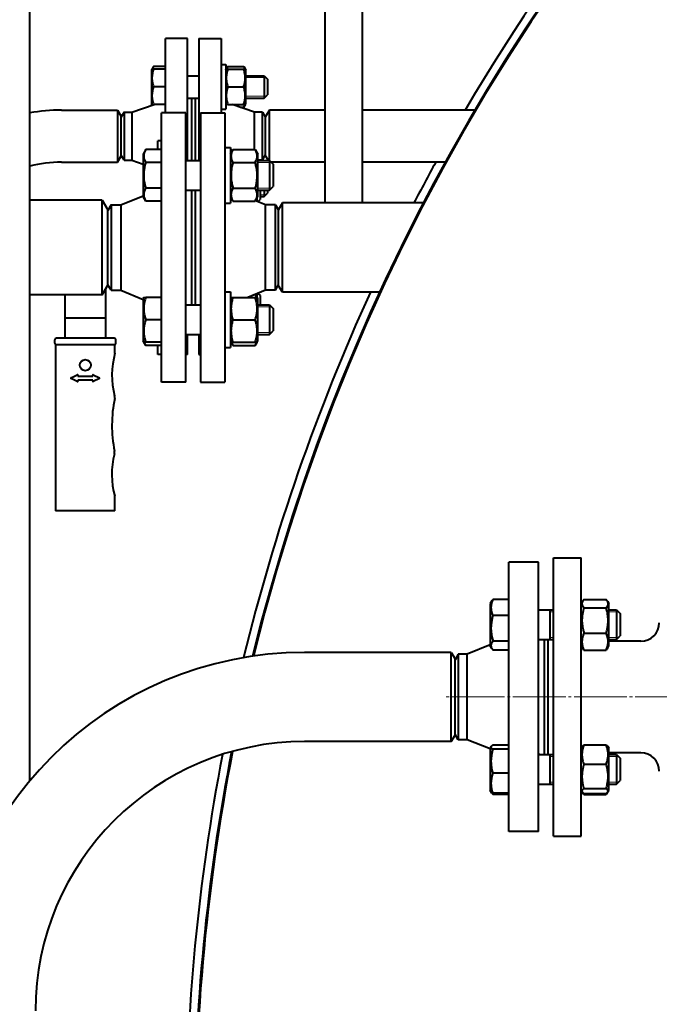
# Model space of a CAD drawing. Header units: millimetres. Extents: x -4428 to 3866, y -3426 to 3855.
# Tile 130 of 191: x 1297 to 1642, y -1822 to -1292. Entities that reach past the tile are written whole.
import ezdxf

# ---------------------------------------------------------------- set-up
doc = ezdxf.new("R2010")
doc.units = ezdxf.units.MM
for name, pattern in [('K5LT_AXLED', [32.912189, 28.412189, -1.5, 1.5, -1.5]), ('K5LT_BASIC', [0]), ('K5LT_THIN', [0])]:
    doc.linetypes.add(name, pattern=pattern)
doc.layers.add('Системный слой', color=7, linetype='Continuous')
doc.styles.add('KDIMTEXTSTYLE', font='GOST_AU.SHX', dxfattribs={"width": 0.96, "oblique": 15, "height": 5})
doc.dimstyles.new('KDIMSTYLE (1.00)', dxfattribs={"dimtxt": 5, "dimasz": 1, "dimexe": 2, "dimexo": 0, "dimgap": 1, "dimtad": 1, "dimtxsty": 'KDIMTEXTSTYLE', "dimsah": 1, "dimcen": 0, "dimdle": 1, "dimadec": 0, "dimazin": 0, "dimtfac": 0.667, "dimtmove": 0, "dimatfit": 3, "dimfxl": 1, "dimtvp": 1, "dimtolj": 1, "dimtzin": 0, "dimarcsym": 0})

# ---------------------------------------------------------------- blocks, each defined once
blk = doc.blocks.new('KDIMARROW_01')
at = {"layer": 'Системный слой'}
blk.add_hatch(color=0, dxfattribs=at).paths.add_polyline_path([(0, 0), (-5, 0.66), (-4.5, 0), (-5, -0.66)])
at = {"layer": 'Системный слой', "color": 0, "linetype": 'K5LT_THIN', "lineweight": 20}
for p, q in [((-4.5, 0), (-5, 0.66)), ((-5, 0.66), (0, 0)), ((0, 0), (-5, -0.66)), ((-5, -0.66), (-4.5, 0)), ((0, 0), (-1, 0))]:
    blk.add_line(p, q, dxfattribs=at)
blk = doc.blocks.new('U16')
at = {"layer": 'Системный слой', "color": 150, "linetype": 'K5LT_BASIC', "lineweight": 40, "true_color": 0x0080ff}
for p, q in [((1302.93, -1702.08), (1302.93, -665.95)), ((1461.93, -1390.95), (1461.93, -1093.95)), ((1481.93, -1093.95), (1481.93, -1390.95)), ((1387.93, -1302.45), (1375.93, -1302.45)), ((1375.93, -1342.45), (1375.93, -1302.45)), ((1387.93, -1357.45), (1387.93, -1302.45)), ((1393.93, -1302.45), (1405.93, -1302.45)), ((1393.93, -1302.45), (1393.93, -1354.95)), ((1405.93, -1302.45), (1405.93, -1342.45)), ((1369.55, -1317.47), (1368.43, -1319.41)), ((1368.7, -1318.94), (1368.43, -1319.41)), ((1368.43, -1319.41), (1368.43, -1328.44)), ((1368.7, -1318.94), (1369.55, -1318.94)), ((1375.93, -1317.47), (1369.55, -1317.47)), ((1375.93, -1318.94), (1369.55, -1318.94)), ((1405.93, -1316.44), (1408.43, -1316.44)), ((1408.43, -1316.44), (1408.43, -1340.44)), ((1408.43, -1319.41), (1409.55, -1317.47)), ((1408.43, -1319.41), (1408.7, -1318.94)), ((1408.7, -1318.94), (1409.55, -1318.94)), ((1409.55, -1317.47), (1418.11, -1317.47)), ((1409.55, -1318.94), (1418.11, -1318.94)), ((1418.11, -1317.47), (1419.23, -1319.41)), ((1418.11, -1318.94), (1418.96, -1318.94)), ((1418.96, -1318.94), (1419.23, -1319.41)), ((1419.23, -1337.46), (1419.23, -1319.41)), ((1387.93, -1322.44), (1393.93, -1322.44)), ((1419.23, -1322.44), (1429.18, -1322.44)), ((1429.18, -1322.44), (1429.18, -1334.44)), ((1429.18, -1322.44), (1430.93, -1324.19)), ((1430.93, -1324.19), (1430.93, -1332.69)), ((1368.43, -1328.44), (1368.43, -1337.46)), ((1375.93, -1328.44), (1369.55, -1328.44)), ((1409.55, -1328.44), (1418.11, -1328.44)), ((1387.93, -1334.44), (1393.93, -1334.44)), ((1389.93, -1334.44), (1389.93, -1368.06)), ((1391.93, -1334.44), (1391.93, -1368.06)), ((1419.23, -1334.44), (1429.18, -1334.44)), ((1429.18, -1334.44), (1430.93, -1332.69)), ((1319.93, -1340.95), (1350.2, -1340.95)), ((1350.2, -1340.95), (1350.2, -1368.95)), ((1350.2, -1340.95), (1351.93, -1343.95)), ((1357.93, -1341.95), (1369.98, -1337.94)), ((1368.91, -1338.29), (1368.43, -1337.46)), ((1368.7, -1337.94), (1368.43, -1337.46)), ((1369.55, -1337.94), (1368.7, -1337.94)), ((1375.93, -1337.94), (1369.55, -1337.94)), ((1405.93, -1340.44), (1408.43, -1340.44)), ((1408.43, -1337.46), (1408.7, -1337.94)), ((1409.55, -1337.94), (1408.7, -1337.94)), ((1409.55, -1337.94), (1418.11, -1337.94)), ((1423.93, -1341.95), (1411.88, -1337.94)), ((1416.29, -1339.41), (1418.11, -1339.41)), ((1418.11, -1339.41), (1419.23, -1337.46)), ((1418.96, -1337.94), (1418.11, -1337.94)), ((1418.96, -1337.94), (1419.23, -1337.46)), ((1431.93, -1340.95), (1429.93, -1344.42)), ((1431.93, -1368.06), (1431.93, -1340.95)), ((1461.93, -1340.95), (1431.93, -1340.95)), ((1542.64, -1340.95), (1481.93, -1340.95)), ((1353.66, -1341.95), (1351.93, -1344.95)), ((1351.93, -1343.95), (1351.93, -1365.95)), ((1353.66, -1341.95), (1357.93, -1341.95)), ((1353.66, -1341.95), (1353.66, -1367.95)), ((1357.93, -1341.95), (1357.93, -1367.95)), ((1373.93, -1487.45), (1373.93, -1342.45)), ((1386.93, -1342.45), (1373.93, -1342.45)), ((1386.93, -1487.45), (1386.93, -1342.45)), ((1394.93, -1342.45), (1394.93, -1414.95)), ((1394.93, -1342.45), (1407.93, -1342.45)), ((1407.93, -1342.45), (1407.93, -1414.95)), ((1428.2, -1341.95), (1423.93, -1341.95)), ((1423.93, -1354.95), (1423.93, -1341.95)), ((1428.2, -1341.95), (1429.93, -1344.95)), ((1428.2, -1354.95), (1428.2, -1341.95)), ((1429.93, -1365.49), (1429.93, -1344.42)), ((1393.93, -1354.95), (1393.93, -1357.45)), ((1423.93, -1362.21), (1423.93, -1354.95)), ((1428.2, -1367.95), (1428.2, -1354.95)), ((1365.35, -1362.21), (1363.93, -1364.66)), ((1373.93, -1362.21), (1365.35, -1362.21)), ((1371.93, -1362.21), (1371.93, -1357.45)), ((1373.93, -1357.45), (1371.93, -1357.45)), ((1387.93, -1357.45), (1386.93, -1357.45)), ((1387.93, -1368.06), (1387.93, -1357.45)), ((1393.93, -1357.45), (1393.93, -1368.06)), ((1393.93, -1357.45), (1394.93, -1357.45)), ((1407.93, -1361.06), (1410.93, -1361.06)), ((1407.93, -1361.06), (1410.93, -1361.06)), ((1410.93, -1361.06), (1410.93, -1376.06)), ((1410.93, -1364.66), (1412.35, -1362.21)), ((1412.35, -1362.21), (1424.31, -1362.21)), ((1424.31, -1362.21), (1425.73, -1364.66)), ((1350.2, -1368.95), (1351.93, -1365.95)), ((1353.66, -1367.95), (1351.93, -1364.95)), ((1353.66, -1367.95), (1357.93, -1367.95)), ((1357.93, -1367.95), (1363.93, -1369.95)), ((1363.93, -1364.66), (1363.93, -1387.46)), ((1386.93, -1367.95), (1387.04, -1368.06)), ((1394.93, -1367.95), (1394.82, -1368.06)), ((1425.73, -1387.46), (1425.73, -1364.66)), ((1428.2, -1367.95), (1425.73, -1367.95)), ((1428.2, -1367.95), (1429.93, -1364.95)), ((1431.42, -1368.06), (1429.93, -1365.49)), ((1319.93, -1368.95), (1350.2, -1368.95)), ((1373.93, -1369.14), (1365.35, -1369.14)), ((1386.93, -1368.06), (1394.93, -1368.06)), ((1412.35, -1369.14), (1424.31, -1369.14)), ((1425.73, -1368.06), (1431.93, -1368.06)), ((1431.93, -1368.06), (1431.93, -1384.06)), ((1431.93, -1368.06), (1433.93, -1370.06)), ((1461.93, -1368.95), (1432.82, -1368.95)), ((1433.93, -1370.06), (1433.93, -1382.06)), ((1526.67, -1368.95), (1481.93, -1368.95)), ((1410.93, -1376.06), (1410.93, -1391.06)), ((1373.93, -1382.99), (1365.35, -1382.99)), ((1412.35, -1382.99), (1424.31, -1382.99)), ((1431.93, -1384.06), (1433.93, -1382.06)), ((1431.93, -1384.06), (1433.93, -1382.06)), ((1351.93, -1391.95), (1363.93, -1387.05)), ((1365.35, -1389.92), (1363.93, -1387.46)), ((1386.93, -1384.06), (1394.93, -1384.06)), ((1389.93, -1384.06), (1389.93, -1445.85)), ((1391.93, -1384.06), (1391.93, -1445.85)), ((1410.93, -1387.46), (1412.35, -1389.92)), ((1424.31, -1389.92), (1425.73, -1387.46)), ((1425.18, -1388.42), (1425.18, -1390.01)), ((1425.73, -1384.06), (1431.93, -1384.06)), ((1425.81, -1390.27), (1426.93, -1389.15)), ((1426.93, -1384.06), (1426.93, -1389.15)), ((1426.93, -1387.47), (1429.18, -1387.47)), ((1429.18, -1384.06), (1429.18, -1387.47)), ((1429.18, -1387.47), (1430.93, -1385.72)), ((1430.93, -1384.06), (1430.93, -1385.72)), ((1341.93, -1389.45), (1302.93, -1389.45)), ((1341.93, -1440.45), (1341.93, -1389.45)), ((1341.93, -1389.45), (1344.93, -1394.65)), ((1345.22, -1394.45), (1344.82, -1394.45)), ((1346.66, -1391.95), (1344.93, -1394.95)), ((1346.66, -1391.95), (1351.93, -1391.95)), ((1346.66, -1391.95), (1346.66, -1437.95)), ((1351.93, -1391.95), (1351.93, -1437.95)), ((1373.93, -1389.92), (1365.35, -1389.92)), ((1407.93, -1391.06), (1410.93, -1391.06)), ((1412.35, -1389.92), (1424.31, -1389.92)), ((1429.93, -1391.95), (1424.44, -1389.71)), ((1435.2, -1391.95), (1429.93, -1391.95)), ((1429.93, -1414.95), (1429.93, -1391.95)), ((1435.2, -1391.95), (1436.93, -1394.95)), ((1435.2, -1414.95), (1435.2, -1391.95)), ((1438.93, -1390.95), (1436.93, -1394.42)), ((1436.93, -1435.49), (1436.93, -1394.42)), ((1514.89, -1390.95), (1438.93, -1390.95)), ((1438.93, -1438.95), (1438.93, -1390.95)), ((1344.93, -1435.26), (1344.93, -1394.65)), ((1394.93, -1414.95), (1394.93, -1487.45)), ((1407.93, -1414.95), (1407.93, -1487.45)), ((1429.93, -1437.95), (1429.93, -1414.95)), ((1435.2, -1437.95), (1435.2, -1414.95)), ((1341.93, -1440.45), (1344.93, -1435.26)), ((1344.82, -1435.45), (1345.22, -1435.45)), ((1346.66, -1437.95), (1344.93, -1434.95)), ((1435.2, -1437.95), (1436.93, -1434.95)), ((1438.93, -1438.95), (1436.93, -1435.49)), ((1341.93, -1440.45), (1302.93, -1440.45)), ((1321.81, -1440.45), (1321.81, -1452.92)), ((1343.81, -1452.92), (1343.81, -1437.19)), ((1346.66, -1437.95), (1351.93, -1437.95)), ((1351.93, -1437.95), (1363.93, -1442.86)), ((1364.28, -1441.85), (1363.93, -1442.45)), ((1364.28, -1441.85), (1365.35, -1441.85)), ((1373.93, -1441.85), (1365.35, -1441.85)), ((1407.93, -1438.85), (1410.93, -1438.85)), ((1410.93, -1438.85), (1410.93, -1468.85)), ((1410.93, -1442.45), (1411.28, -1441.85)), ((1411.28, -1441.85), (1412.35, -1441.85)), ((1412.35, -1441.85), (1424.31, -1441.85)), ((1429.93, -1437.95), (1420.42, -1441.85)), ((1424.31, -1441.85), (1425.38, -1441.85)), ((1424.44, -1440.2), (1425.38, -1441.85)), ((1425.18, -1439.9), (1425.18, -1441.49)), ((1425.38, -1441.85), (1425.73, -1442.45)), ((1425.81, -1439.64), (1426.93, -1440.76)), ((1426.93, -1440.76), (1426.93, -1445.01)), ((1435.2, -1437.95), (1429.93, -1437.95)), ((1491.35, -1438.95), (1438.93, -1438.95)), ((1363.93, -1442.45), (1363.93, -1453.85)), ((1386.93, -1445.85), (1394.93, -1445.85)), ((1425.73, -1465.25), (1425.73, -1442.45)), ((1425.73, -1445.85), (1431.93, -1445.85)), ((1426.93, -1445.01), (1426.93, -1445.85)), ((1431.93, -1445.85), (1431.93, -1461.85)), ((1431.93, -1445.85), (1433.93, -1447.85)), ((1433.93, -1447.85), (1433.93, -1459.85)), ((1343.81, -1452.92), (1321.81, -1452.92)), ((1321.81, -1452.92), (1321.81, -1460.55)), ((1343.81, -1460.55), (1343.81, -1452.92)), ((1363.93, -1453.85), (1363.93, -1465.25)), ((1373.93, -1453.85), (1365.35, -1453.85)), ((1412.35, -1453.85), (1424.31, -1453.85)), ((1321.81, -1460.55), (1321.81, -1463.77)), ((1343.81, -1463.77), (1343.81, -1460.55)), ((1386.93, -1461.95), (1387.04, -1461.85)), ((1386.93, -1461.85), (1394.93, -1461.85)), ((1387.93, -1472.45), (1387.93, -1461.85)), ((1393.93, -1461.85), (1393.93, -1472.45)), ((1394.93, -1461.95), (1394.82, -1461.85)), ((1425.73, -1461.85), (1431.93, -1461.85)), ((1431.93, -1461.85), (1433.93, -1459.85)), ((1431.93, -1461.85), (1433.93, -1459.85)), ((1316.31, -1464.77), (1316.31, -1466.27)), ((1316.81, -1467.27), (1316.81, -1555.77)), ((1317.31, -1467.27), (1316.81, -1467.27)), ((1348.31, -1463.77), (1317.31, -1463.77)), ((1348.31, -1467.27), (1317.31, -1467.27)), ((1348.81, -1467.27), (1348.31, -1467.27)), ((1348.81, -1471.87), (1348.81, -1467.27)), ((1349.31, -1466.27), (1349.31, -1464.77)), ((1364.28, -1465.85), (1363.93, -1465.25)), ((1365.35, -1465.85), (1364.28, -1465.85)), ((1365.35, -1467.7), (1364.28, -1465.85)), ((1373.93, -1465.85), (1365.35, -1465.85)), ((1373.93, -1467.7), (1365.35, -1467.7)), ((1371.93, -1472.45), (1371.93, -1467.7)), ((1410.93, -1465.25), (1411.28, -1465.85)), ((1412.35, -1465.85), (1411.28, -1465.85)), ((1411.28, -1465.85), (1412.35, -1467.7)), ((1412.35, -1465.85), (1424.31, -1465.85)), ((1412.35, -1467.7), (1424.31, -1467.7)), ((1425.38, -1465.85), (1424.31, -1465.85)), ((1424.31, -1467.7), (1425.38, -1465.85)), ((1425.38, -1465.85), (1425.73, -1465.25)), ((1373.93, -1472.45), (1371.93, -1472.45)), ((1387.93, -1472.45), (1386.93, -1472.45)), ((1393.93, -1472.45), (1394.93, -1472.45)), ((1407.93, -1468.85), (1410.93, -1468.85)), ((1325.17, -1485.09), (1328.52, -1483.41)), ((1328.81, -1483.59), (1328.81, -1484.27)), ((1328.81, -1484.27), (1336.81, -1484.27)), ((1336.81, -1484.27), (1336.81, -1483.59)), ((1337.1, -1483.41), (1340.46, -1485.09)), ((1328.52, -1487.12), (1325.17, -1485.45)), ((1336.81, -1486.27), (1328.81, -1486.27)), ((1328.81, -1486.27), (1328.81, -1486.95)), ((1336.81, -1486.95), (1336.81, -1486.27)), ((1340.46, -1485.45), (1337.1, -1487.12)), ((1386.93, -1487.45), (1373.93, -1487.45)), ((1394.93, -1487.45), (1407.93, -1487.45)), ((1348.81, -1548.86), (1348.73, -1548.88)), ((1348.81, -1555.77), (1348.81, -1548.86)), ((1316.81, -1555.77), (1316.81, -1556.77)), ((1348.81, -1556.77), (1316.81, -1556.77)), ((1348.81, -1556.77), (1348.81, -1555.77)), ((1560.93, -1656.95), (1560.93, -1584.45)), ((1576.93, -1584.45), (1560.93, -1584.45)), ((1576.93, -1656.95), (1576.93, -1584.45)), ((1584.93, -1581.95), (1599.93, -1581.95)), ((1584.93, -1731.95), (1584.93, -1581.95)), ((1599.93, -1731.95), (1599.93, -1581.95)), ((1551.76, -1605.23), (1550.93, -1606.66)), ((1560.93, -1604.38), (1552.35, -1604.38)), ((1599.93, -1606.66), (1600.68, -1605.37)), ((1601.35, -1604.46), (1613.31, -1604.46)), ((1613.98, -1605.37), (1614.73, -1606.66)), ((1550.93, -1606.66), (1550.93, -1629.46)), ((1576.93, -1609.95), (1577.04, -1610.06)), ((1576.93, -1610.06), (1584.93, -1610.06)), ((1582.93, -1610.06), (1582.93, -1619.34)), ((1584.93, -1609.95), (1584.82, -1610.06)), ((1601.35, -1608.97), (1613.31, -1608.97)), ((1614.73, -1629.25), (1614.73, -1606.66)), ((1614.73, -1610.06), (1618.93, -1610.06)), ((1618.93, -1610.06), (1618.93, -1619.34)), ((1618.93, -1610.06), (1620.93, -1612.06)), ((1560.93, -1613.14), (1552.35, -1613.14)), ((1620.93, -1612.06), (1620.93, -1619.02)), ((1582.93, -1619.34), (1582.93, -1626.06)), ((1618.93, -1619.34), (1618.93, -1626.06)), ((1620.93, -1619.02), (1620.93, -1624.06)), ((1560.93, -1626.82), (1552.35, -1626.82)), ((1576.93, -1626.06), (1584.93, -1626.06)), ((1579.93, -1626.06), (1579.93, -1687.85)), ((1581.93, -1626.06), (1581.93, -1687.85)), ((1601.35, -1622.57), (1613.31, -1622.57)), ((1614.73, -1626.06), (1618.93, -1626.06)), ((1631.93, -1626.95), (1614.73, -1626.95)), ((1618.93, -1626.06), (1620.93, -1624.06)), ((1618.93, -1626.06), (1620.93, -1624.06)), ((1529.93, -1632.95), (1450.93, -1632.95)), ((1529.93, -1680.95), (1529.93, -1632.95)), ((1529.93, -1632.95), (1531.93, -1636.42)), ((1550.93, -1628.95), (1538.43, -1633.95)), ((1551.76, -1630.9), (1550.93, -1629.46)), ((1560.93, -1631.74), (1552.35, -1631.74)), ((1599.93, -1629.46), (1600.68, -1630.76)), ((1601.35, -1631.67), (1613.31, -1631.67)), ((1613.98, -1630.76), (1614.73, -1629.46)), ((1614.73, -1629.46), (1614.73, -1629.25)), ((1533.66, -1633.95), (1531.93, -1636.95)), ((1531.93, -1677.49), (1531.93, -1636.42)), ((1538.43, -1633.95), (1533.66, -1633.95)), ((1533.66, -1633.95), (1533.66, -1679.95)), ((1538.43, -1679.95), (1538.43, -1633.95)), ((1560.93, -1729.45), (1560.93, -1656.95)), ((1576.93, -1729.45), (1576.93, -1656.95)), ((1529.93, -1680.95), (1531.93, -1677.49)), ((1533.66, -1679.95), (1531.93, -1676.95)), ((1538.43, -1679.95), (1533.66, -1679.95)), ((1550.93, -1684.95), (1538.43, -1679.95)), ((1529.93, -1680.95), (1450.93, -1680.95)), ((1551.37, -1683.69), (1550.93, -1684.45)), ((1550.93, -1684.45), (1550.93, -1707.25)), ((1560.93, -1682.89), (1552.35, -1682.89)), ((1560.93, -1685.1), (1552.35, -1685.1)), ((1599.93, -1684.45), (1600.41, -1683.62)), ((1601.35, -1682.74), (1613.31, -1682.74)), ((1614.25, -1683.62), (1614.73, -1684.45)), ((1614.73, -1707.25), (1614.73, -1684.45)), ((1576.93, -1687.85), (1584.93, -1687.85)), ((1582.93, -1687.85), (1582.93, -1703.85)), ((1631.93, -1686.95), (1614.73, -1686.95)), ((1614.73, -1687.85), (1618.93, -1687.85)), ((1618.93, -1687.85), (1618.93, -1703.85)), ((1618.93, -1687.85), (1620.93, -1689.85)), ((1620.93, -1689.85), (1620.93, -1701.85)), ((1601.35, -1693.2), (1613.31, -1693.2)), ((1560.93, -1698.06), (1552.35, -1698.06)), ((1618.93, -1703.85), (1620.93, -1701.85)), ((1618.93, -1703.85), (1620.93, -1701.85)), ((1551.37, -1708), (1550.93, -1707.25)), ((1551.76, -1708.68), (1550.93, -1707.25)), ((1576.93, -1703.85), (1584.93, -1703.85)), ((1576.93, -1703.95), (1577.04, -1703.85)), ((1577.04, -1703.85), (1584.82, -1703.85)), ((1584.93, -1703.95), (1584.82, -1703.85)), ((1599.93, -1707.25), (1600.41, -1708.07)), ((1599.93, -1707.25), (1600.41, -1708.07)), ((1601.35, -1706.3), (1613.31, -1706.3)), ((1614.25, -1708.07), (1614.73, -1707.25)), ((1614.25, -1708.07), (1614.73, -1707.25)), ((1614.73, -1703.85), (1618.93, -1703.85)), ((1614.73, -1703.85), (1618.93, -1703.85)), ((1560.93, -1708.8), (1552.35, -1708.8)), ((1560.93, -1709.52), (1552.35, -1709.52)), ((1600.41, -1708.07), (1600.68, -1708.54)), ((1601.35, -1708.95), (1613.31, -1708.95)), ((1601.35, -1709.45), (1613.31, -1709.45)), ((1613.98, -1708.54), (1614.25, -1708.07)), ((1576.93, -1729.45), (1560.93, -1729.45)), ((1584.93, -1731.95), (1599.93, -1731.95))]:
    blk.add_line(p, q, dxfattribs=at)
at = {"layer": 'Системный слой', "color": 7, "linetype": 'K5LT_THIN', "lineweight": 20}
for p, q in [((1419.23, -1323.39), (1429.18, -1323.39)), ((1429.18, -1323.39), (1430.13, -1323.39)), ((1419.23, -1333.49), (1429.18, -1333.49)), ((1429.18, -1333.49), (1430.13, -1333.49)), ((1425.73, -1369.15), (1431.93, -1369.15)), ((1431.93, -1369.15), (1433.01, -1369.15)), ((1425.73, -1382.98), (1431.93, -1382.98)), ((1431.93, -1382.98), (1433.01, -1382.98)), ((1426.93, -1386.52), (1429.18, -1386.52)), ((1429.18, -1386.52), (1430.13, -1386.52)), ((1425.04, -1389.96), (1425.18, -1389.96)), ((1425.18, -1389.96), (1426.13, -1389.96)), ((1425.04, -1439.95), (1425.18, -1439.95)), ((1425.18, -1439.95), (1426.13, -1439.95)), ((1425.73, -1446.93), (1431.93, -1446.93)), ((1431.93, -1446.93), (1433.01, -1446.93)), ((1425.73, -1460.76), (1431.93, -1460.76)), ((1431.93, -1460.76), (1433.01, -1460.76)), ((1582.93, -1611.15), (1584.93, -1611.15)), ((1614.73, -1611.15), (1618.93, -1611.15)), ((1618.93, -1611.15), (1620.01, -1611.15)), ((1582.93, -1624.98), (1584.93, -1624.98)), ((1614.73, -1624.98), (1618.93, -1624.98)), ((1618.93, -1624.98), (1620.01, -1624.98)), ((1582.93, -1688.93), (1584.93, -1688.93)), ((1614.73, -1688.93), (1618.93, -1688.93)), ((1618.93, -1688.93), (1620.01, -1688.93)), ((1582.93, -1702.76), (1584.93, -1702.76)), ((1614.73, -1702.76), (1618.93, -1702.76)), ((1618.93, -1702.76), (1620.01, -1702.76))]:
    blk.add_line(p, q, dxfattribs=at)
at = {"layer": 'Системный слой', "color": 30, "linetype": 'K5LT_AXLED', "lineweight": 20, "true_color": 0xff8000}
blk.add_line((2183.93, -1656.95), (1526.93, -1656.95), dxfattribs=at)
at = {"layer": 'Системный слой', "color": 150, "linetype": 'K5LT_BASIC', "lineweight": 40, "true_color": 0x0080ff}
blk.add_circle((1332.81, -1478.27), 3, dxfattribs=at)
for centre, radius, start, end in [((2481.93, -1894.95), 1090.5, 331.22113, 166.2093), ((2481.93, -1894.95), 1090, 88.42285, 166.19865), ((2481.93, -1894.95), 1095, 132.98713, 149.60649), ((1319.93, -1438.95), 98, 90, 99.99), ((1319.93, -1438.95), 70, 90, 104.0558), ((2481.93, -1894.95), 1095, 151.29074, 152.59521), ((2481.93, -1894.95), 1095, 155.39007, 166.30861), ((1317.31, -1464.77), 1, 90, 180), ((1317.31, -1466.27), 1, 180, 270), ((1348.31, -1464.77), 1, 0, 90), ((1348.31, -1466.27), 1, 270, 0), ((1390.2, -1483.67), 43.04, 164.0835, 194.8793), ((1328.61, -1483.59), 0.2, 0, 116.5651), ((1337.01, -1483.59), 0.2, 63.4349, 180), ((1325.26, -1485.27), 0.2, 116.5651, 243.4349), ((1328.61, -1486.95), 0.2, 243.4349, 0), ((1337.01, -1486.95), 0.2, 180, 296.5651), ((1340.37, -1485.27), 0.2, 296.5651, 63.4349), ((1345.42, -1495.57), 3.3, 348.1773, 14.8793), ((1417.11, -1510.58), 69.94, 168.1773, 191.4898), ((1390.09, -1537.08), 43.01, 165.0994, 195.9259), ((1345.33, -1525.17), 3.3, 345.0994, 11.4898), ((1631.93, -1616.95), 10, 270, 0), ((1450.93, -1825.95), 193, 90, 180), ((1450.93, -1825.95), 145, 90, 180), ((2481.93, -1894.95), 1095, 169.09856, 180), ((2481.93, -1894.95), 1090.5, 168.97456, 180), ((2481.93, -1894.95), 1090, 168.96136, 193.03646), ((1631.93, -1696.95), 10, 0, 90)]:
    blk.add_arc(centre, radius, start, end, dxfattribs=at)
for points, knots in [([(1369.55, -1318.94), (1369.45, -1319.26), (1369.28, -1319.8), (1369.07, -1320.61), (1368.92, -1321.32), (1368.83, -1321.92), (1368.76, -1322.46), (1368.72, -1323), (1368.7, -1323.66), (1368.71, -1324.22), (1368.75, -1324.78), (1368.81, -1325.37), (1368.94, -1326.19), (1369.17, -1327.22), (1369.4, -1327.99), (1369.55, -1328.44)], [0, 0, 0, 0, 1.679816, 2.780687, 4.100621, 5.29978, 5.785161, 6.773962, 7.999819, 9.102067, 9.530451, 10.806592, 12.055167, 13.667644, 16, 16, 16, 16]), ([(1369.55, -1317.47), (1369.46, -1317.62), (1369.32, -1317.89), (1369.09, -1318.38), (1368.97, -1318.71), (1368.9, -1318.94)], [0, 0, 0, 0, 1.918281, 3.26766, 6, 6, 6, 6]), ([(1409.55, -1318.94), (1409.45, -1319.26), (1409.28, -1319.8), (1409.07, -1320.61), (1408.92, -1321.32), (1408.83, -1321.92), (1408.76, -1322.46), (1408.72, -1323), (1408.7, -1323.66), (1408.71, -1324.22), (1408.75, -1324.78), (1408.81, -1325.37), (1408.94, -1326.19), (1409.17, -1327.22), (1409.4, -1327.99), (1409.55, -1328.44)], [0, 0, 0, 0, 1.679816, 2.780687, 4.100621, 5.29978, 5.785161, 6.773962, 7.999819, 9.102067, 9.530451, 10.806592, 12.055167, 13.667644, 16, 16, 16, 16]), ([(1409.55, -1317.47), (1409.46, -1317.62), (1409.32, -1317.89), (1409.09, -1318.38), (1408.97, -1318.71), (1408.9, -1318.94)], [0, 0, 0, 0, 1.918281, 3.26766, 6, 6, 6, 6]), ([(1418.76, -1318.94), (1418.72, -1318.78), (1418.62, -1318.51), (1418.41, -1318.02), (1418.24, -1317.69), (1418.11, -1317.47)], [0, 0, 0, 0, 1.912507, 3.220306, 6, 6, 6, 6]), ([(1418.11, -1328.44), (1418.22, -1328.11), (1418.38, -1327.57), (1418.59, -1326.77), (1418.74, -1326.05), (1418.83, -1325.46), (1418.9, -1324.92), (1418.94, -1324.38), (1418.96, -1323.71), (1418.95, -1323.16), (1418.91, -1322.6), (1418.85, -1322), (1418.72, -1321.18), (1418.49, -1320.16), (1418.26, -1319.39), (1418.11, -1318.94)], [0, 0, 0, 0, 1.679816, 2.780687, 4.100621, 5.29978, 5.785161, 6.773962, 7.999819, 9.102067, 9.530451, 10.806592, 12.055167, 13.667644, 16, 16, 16, 16]), ([(1369.55, -1328.44), (1369.45, -1328.76), (1369.28, -1329.3), (1369.07, -1330.11), (1368.92, -1330.82), (1368.83, -1331.42), (1368.76, -1331.96), (1368.72, -1332.5), (1368.7, -1333.16), (1368.71, -1333.72), (1368.75, -1334.28), (1368.81, -1334.87), (1368.94, -1335.69), (1369.17, -1336.72), (1369.4, -1337.49), (1369.55, -1337.94)], [0, 0, 0, 0, 1.679816, 2.780687, 4.100621, 5.29978, 5.785161, 6.773962, 7.999819, 9.102067, 9.530451, 10.806592, 12.055167, 13.667644, 16, 16, 16, 16]), ([(1409.55, -1328.44), (1409.45, -1328.76), (1409.28, -1329.3), (1409.07, -1330.11), (1408.92, -1330.82), (1408.83, -1331.42), (1408.76, -1331.96), (1408.72, -1332.5), (1408.7, -1333.16), (1408.71, -1333.72), (1408.75, -1334.28), (1408.81, -1334.87), (1408.94, -1335.69), (1409.17, -1336.72), (1409.4, -1337.49), (1409.55, -1337.94)], [0, 0, 0, 0, 1.679816, 2.780687, 4.100621, 5.29978, 5.785161, 6.773962, 7.999819, 9.102067, 9.530451, 10.806592, 12.055167, 13.667644, 16, 16, 16, 16]), ([(1418.11, -1337.94), (1418.22, -1337.61), (1418.38, -1337.07), (1418.59, -1336.27), (1418.74, -1335.55), (1418.83, -1334.96), (1418.9, -1334.42), (1418.94, -1333.88), (1418.96, -1333.21), (1418.95, -1332.66), (1418.91, -1332.1), (1418.85, -1331.5), (1418.72, -1330.68), (1418.49, -1329.66), (1418.26, -1328.89), (1418.11, -1328.44)], [0, 0, 0, 0, 1.679816, 2.780687, 4.100621, 5.29978, 5.785161, 6.773962, 7.999819, 9.102067, 9.530451, 10.806592, 12.055167, 13.667644, 16, 16, 16, 16]), ([(1418.11, -1339.41), (1418.2, -1339.25), (1418.34, -1338.99), (1418.57, -1338.5), (1418.7, -1338.16), (1418.76, -1337.94)], [0, 0, 0, 0, 1.918281, 3.26766, 6, 6, 6, 6]), ([(1365.35, -1362.21), (1365.19, -1362.48), (1364.96, -1362.92), (1364.71, -1363.51), (1364.57, -1363.91), (1364.45, -1364.29), (1364.36, -1364.68), (1364.3, -1365.13), (1364.27, -1365.55), (1364.28, -1365.96), (1364.32, -1366.34), (1364.38, -1366.72), (1364.48, -1367.14), (1364.66, -1367.73), (1364.95, -1368.42), (1365.22, -1368.92), (1365.35, -1369.14)], [0, 0, 0, 0, 2.031977, 3.339718, 4.35691, 4.982864, 6.146734, 7.197334, 8.231074, 9.204643, 10.126104, 11.032386, 11.927409, 13.242826, 15.356581, 17, 17, 17, 17]), ([(1412.35, -1362.21), (1412.19, -1362.48), (1411.96, -1362.92), (1411.71, -1363.51), (1411.57, -1363.91), (1411.45, -1364.29), (1411.36, -1364.68), (1411.3, -1365.13), (1411.27, -1365.55), (1411.28, -1365.96), (1411.32, -1366.34), (1411.38, -1366.72), (1411.48, -1367.14), (1411.66, -1367.73), (1411.95, -1368.42), (1412.22, -1368.92), (1412.35, -1369.14)], [0, 0, 0, 0, 2.031977, 3.339718, 4.35691, 4.982864, 6.146734, 7.197334, 8.231074, 9.204643, 10.126104, 11.032386, 11.927409, 13.242826, 15.356581, 17, 17, 17, 17]), ([(1424.31, -1369.14), (1424.47, -1368.87), (1424.7, -1368.42), (1424.95, -1367.83), (1425.1, -1367.43), (1425.21, -1367.05), (1425.3, -1366.66), (1425.36, -1366.21), (1425.39, -1365.79), (1425.38, -1365.39), (1425.35, -1365), (1425.28, -1364.63), (1425.18, -1364.2), (1425, -1363.61), (1424.71, -1362.93), (1424.44, -1362.42), (1424.31, -1362.21)], [0, 0, 0, 0, 2.031977, 3.339718, 4.35691, 4.982864, 6.146734, 7.197334, 8.231074, 9.204643, 10.126104, 11.032386, 11.927409, 13.242826, 15.356581, 17, 17, 17, 17]), ([(1365.35, -1369.14), (1365.26, -1369.46), (1365.03, -1370.28), (1364.68, -1371.78), (1364.44, -1373.29), (1364.33, -1374.46), (1364.3, -1375.1), (1364.28, -1375.52), (1364.28, -1375.88), (1364.28, -1376.25), (1364.28, -1376.73), (1364.31, -1377.3), (1364.37, -1378.12), (1364.51, -1379.31), (1364.76, -1380.66), (1365.05, -1381.92), (1365.25, -1382.64), (1365.35, -1382.99)], [0, 0, 0, 0, 3.152296, 8.024027, 14.430358, 17.4743, 18.996271, 20.518242, 21.409855, 22.301468, 24.084694, 25.867919, 27.651145, 31.792504, 37.072525, 40.536262, 44, 44, 44, 44]), ([(1412.35, -1369.14), (1412.26, -1369.46), (1412.03, -1370.28), (1411.68, -1371.78), (1411.44, -1373.29), (1411.33, -1374.46), (1411.3, -1375.1), (1411.28, -1375.52), (1411.28, -1375.88), (1411.28, -1376.25), (1411.28, -1376.73), (1411.31, -1377.3), (1411.37, -1378.12), (1411.51, -1379.31), (1411.76, -1380.66), (1412.05, -1381.92), (1412.25, -1382.64), (1412.35, -1382.99)], [0, 0, 0, 0, 3.152296, 8.024027, 14.430358, 17.4743, 18.996271, 20.518242, 21.409855, 22.301468, 24.084694, 25.867919, 27.651145, 31.792504, 37.072525, 40.536262, 44, 44, 44, 44]), ([(1424.31, -1382.99), (1424.41, -1382.67), (1424.63, -1381.84), (1424.98, -1380.35), (1425.22, -1378.84), (1425.33, -1377.67), (1425.36, -1377.02), (1425.38, -1376.6), (1425.38, -1376.25), (1425.38, -1375.87), (1425.38, -1375.4), (1425.35, -1374.83), (1425.29, -1374.01), (1425.15, -1372.82), (1424.91, -1371.47), (1424.61, -1370.2), (1424.41, -1369.49), (1424.31, -1369.14)], [0, 0, 0, 0, 3.152296, 8.024027, 14.430358, 17.4743, 18.996271, 20.518242, 21.409855, 22.301468, 24.084694, 25.867919, 27.651145, 31.792504, 37.072525, 40.536262, 44, 44, 44, 44]), ([(1365.35, -1382.99), (1365.19, -1383.26), (1364.96, -1383.71), (1364.71, -1384.29), (1364.57, -1384.7), (1364.45, -1385.08), (1364.36, -1385.47), (1364.3, -1385.91), (1364.27, -1386.34), (1364.28, -1386.74), (1364.32, -1387.13), (1364.38, -1387.5), (1364.48, -1387.93), (1364.66, -1388.52), (1364.95, -1389.2), (1365.22, -1389.7), (1365.35, -1389.92)], [0, 0, 0, 0, 2.031977, 3.339718, 4.35691, 4.982864, 6.146734, 7.197334, 8.231074, 9.204643, 10.126104, 11.032386, 11.927409, 13.242826, 15.356581, 17, 17, 17, 17]), ([(1412.35, -1382.99), (1412.19, -1383.26), (1411.96, -1383.71), (1411.71, -1384.29), (1411.57, -1384.7), (1411.45, -1385.08), (1411.36, -1385.47), (1411.3, -1385.91), (1411.27, -1386.34), (1411.28, -1386.74), (1411.32, -1387.13), (1411.38, -1387.5), (1411.48, -1387.93), (1411.66, -1388.52), (1411.95, -1389.2), (1412.22, -1389.7), (1412.35, -1389.92)], [0, 0, 0, 0, 2.031977, 3.339718, 4.35691, 4.982864, 6.146734, 7.197334, 8.231074, 9.204643, 10.126104, 11.032386, 11.927409, 13.242826, 15.356581, 17, 17, 17, 17]), ([(1424.31, -1389.92), (1424.47, -1389.65), (1424.7, -1389.21), (1424.95, -1388.62), (1425.1, -1388.22), (1425.21, -1387.83), (1425.3, -1387.44), (1425.36, -1387), (1425.39, -1386.58), (1425.38, -1386.17), (1425.35, -1385.79), (1425.28, -1385.41), (1425.18, -1384.98), (1425, -1384.39), (1424.71, -1383.71), (1424.44, -1383.21), (1424.31, -1382.99)], [0, 0, 0, 0, 2.031977, 3.339718, 4.35691, 4.982864, 6.146734, 7.197334, 8.231074, 9.204643, 10.126104, 11.032386, 11.927409, 13.242826, 15.356581, 17, 17, 17, 17]), ([(1365.35, -1441.85), (1365.21, -1442.25), (1365.03, -1442.86), (1364.8, -1443.73), (1364.66, -1444.34), (1364.52, -1445.05), (1364.43, -1445.61), (1364.35, -1446.29), (1364.3, -1446.91), (1364.27, -1447.64), (1364.28, -1448.34), (1364.32, -1449.01), (1364.38, -1449.66), (1364.48, -1450.39), (1364.66, -1451.42), (1364.95, -1452.6), (1365.22, -1453.47), (1365.35, -1453.85)], [0, 0, 0, 0, 1.889793, 2.772286, 3.97396, 4.613199, 5.962253, 6.508307, 7.620707, 8.715255, 9.746093, 10.721757, 11.68135, 12.629021, 14.021816, 16.259909, 18, 18, 18, 18]), ([(1412.35, -1441.85), (1412.21, -1442.25), (1412.03, -1442.86), (1411.8, -1443.73), (1411.66, -1444.34), (1411.52, -1445.05), (1411.43, -1445.61), (1411.35, -1446.29), (1411.3, -1446.91), (1411.27, -1447.64), (1411.28, -1448.34), (1411.32, -1449.01), (1411.38, -1449.66), (1411.48, -1450.39), (1411.66, -1451.42), (1411.95, -1452.6), (1412.22, -1453.47), (1412.35, -1453.85)], [0, 0, 0, 0, 1.889793, 2.772286, 3.97396, 4.613199, 5.962253, 6.508307, 7.620707, 8.715255, 9.746093, 10.721757, 11.68135, 12.629021, 14.021816, 16.259909, 18, 18, 18, 18]), ([(1424.31, -1453.85), (1424.45, -1453.44), (1424.64, -1452.83), (1424.87, -1451.96), (1425, -1451.35), (1425.14, -1450.64), (1425.23, -1450.08), (1425.31, -1449.4), (1425.36, -1448.78), (1425.39, -1448.05), (1425.38, -1447.35), (1425.35, -1446.68), (1425.28, -1446.04), (1425.18, -1445.3), (1425, -1444.28), (1424.71, -1443.09), (1424.44, -1442.22), (1424.31, -1441.85)], [0, 0, 0, 0, 1.889793, 2.772286, 3.97396, 4.613199, 5.962253, 6.508307, 7.620707, 8.715255, 9.746093, 10.721757, 11.68135, 12.629021, 14.021816, 16.259909, 18, 18, 18, 18]), ([(1425.14, -1441.85), (1425.06, -1441.58), (1424.86, -1441.03), (1424.59, -1440.49), (1424.43, -1440.2)], [0, 0, 0, 0, 2.378602, 5, 5, 5, 5]), ([(1365.35, -1453.85), (1365.21, -1454.25), (1365.03, -1454.86), (1364.8, -1455.73), (1364.66, -1456.34), (1364.52, -1457.05), (1364.43, -1457.61), (1364.35, -1458.29), (1364.3, -1458.91), (1364.27, -1459.64), (1364.28, -1460.34), (1364.32, -1461.01), (1364.38, -1461.66), (1364.48, -1462.39), (1364.66, -1463.42), (1364.95, -1464.6), (1365.22, -1465.47), (1365.35, -1465.85)], [0, 0, 0, 0, 1.889793, 2.772286, 3.97396, 4.613199, 5.962253, 6.508307, 7.620707, 8.715255, 9.746093, 10.721757, 11.68135, 12.629021, 14.021816, 16.259909, 18, 18, 18, 18]), ([(1412.35, -1453.85), (1412.21, -1454.25), (1412.03, -1454.86), (1411.8, -1455.73), (1411.66, -1456.34), (1411.52, -1457.05), (1411.43, -1457.61), (1411.35, -1458.29), (1411.3, -1458.91), (1411.27, -1459.64), (1411.28, -1460.34), (1411.32, -1461.01), (1411.38, -1461.66), (1411.48, -1462.39), (1411.66, -1463.42), (1411.95, -1464.6), (1412.22, -1465.47), (1412.35, -1465.85)], [0, 0, 0, 0, 1.889793, 2.772286, 3.97396, 4.613199, 5.962253, 6.508307, 7.620707, 8.715255, 9.746093, 10.721757, 11.68135, 12.629021, 14.021816, 16.259909, 18, 18, 18, 18]), ([(1424.31, -1465.85), (1424.45, -1465.44), (1424.64, -1464.83), (1424.87, -1463.96), (1425, -1463.35), (1425.14, -1462.64), (1425.23, -1462.08), (1425.31, -1461.4), (1425.36, -1460.78), (1425.39, -1460.05), (1425.38, -1459.35), (1425.35, -1458.68), (1425.28, -1458.04), (1425.18, -1457.3), (1425, -1456.28), (1424.71, -1455.09), (1424.44, -1454.22), (1424.31, -1453.85)], [0, 0, 0, 0, 1.889793, 2.772286, 3.97396, 4.613199, 5.962253, 6.508307, 7.620707, 8.715255, 9.746093, 10.721757, 11.68135, 12.629021, 14.021816, 16.259909, 18, 18, 18, 18]), ([(1364.52, -1465.85), (1364.58, -1466.05), (1364.7, -1466.38), (1364.97, -1467), (1365.19, -1467.42), (1365.35, -1467.7)], [0, 0, 0, 0, 1.912507, 3.220306, 6, 6, 6, 6]), ([(1411.52, -1465.85), (1411.58, -1466.05), (1411.7, -1466.38), (1411.97, -1467), (1412.19, -1467.42), (1412.35, -1467.7)], [0, 0, 0, 0, 1.912507, 3.220306, 6, 6, 6, 6]), ([(1424.31, -1467.7), (1424.42, -1467.51), (1424.61, -1467.17), (1424.9, -1466.56), (1425.05, -1466.13), (1425.14, -1465.85)], [0, 0, 0, 0, 1.918281, 3.26766, 6, 6, 6, 6]), ([(1552.35, -1604.38), (1552.19, -1604.73), (1551.98, -1605.22), (1551.73, -1605.96), (1551.58, -1606.47), (1551.45, -1607.02), (1551.36, -1607.51), (1551.3, -1608.08), (1551.27, -1608.61), (1551.28, -1609.12), (1551.31, -1609.61), (1551.38, -1610.08), (1551.48, -1610.62), (1551.66, -1611.37), (1551.95, -1612.23), (1552.22, -1612.86), (1552.35, -1613.14)], [0, 0, 0, 0, 2.031977, 2.95448, 4.35691, 4.982864, 6.146734, 7.197334, 8.231074, 9.204643, 10.126104, 11.032386, 11.927409, 13.242826, 15.356581, 17, 17, 17, 17]), ([(1551.76, -1605.23), (1551.84, -1605.08), (1552.03, -1604.8), (1552.24, -1604.52), (1552.35, -1604.38)], [0, 0, 0, 0, 2.594837, 5, 5, 5, 5]), ([(1600.68, -1605.37), (1600.61, -1605.49), (1600.52, -1605.67), (1600.41, -1605.95), (1600.33, -1606.2), (1600.28, -1606.48), (1600.27, -1606.76), (1600.29, -1607.05), (1600.36, -1607.36), (1600.48, -1607.7), (1600.76, -1608.24), (1601.09, -1608.68), (1601.35, -1608.97)], [0, 0, 0, 0, 1.232542, 1.961433, 3.010655, 3.957869, 4.949748, 6.004626, 7.110528, 8.23834, 9.703076, 13, 13, 13, 13]), ([(1601.35, -1604.46), (1601.22, -1604.61), (1600.97, -1604.91), (1600.76, -1605.22), (1600.68, -1605.37)], [0, 0, 0, 0, 2.482268, 5, 5, 5, 5]), ([(1613.98, -1605.37), (1613.9, -1605.22), (1613.69, -1604.92), (1613.45, -1604.61), (1613.31, -1604.46)], [0, 0, 0, 0, 2.454311, 5, 5, 5, 5]), ([(1613.31, -1608.97), (1613.49, -1608.77), (1613.75, -1608.45), (1614.01, -1608.03), (1614.16, -1607.72), (1614.27, -1607.43), (1614.35, -1607.14), (1614.39, -1606.83), (1614.38, -1606.53), (1614.34, -1606.24), (1614.25, -1605.94), (1614.14, -1605.66), (1614.04, -1605.47), (1613.98, -1605.37)], [0, 0, 0, 0, 2.400784, 3.813593, 4.968515, 5.981093, 7.203718, 8.36543, 9.514939, 10.658858, 11.786295, 12.898205, 14, 14, 14, 14]), ([(1601.35, -1608.97), (1601.21, -1609.44), (1601.03, -1610.12), (1600.76, -1611.27), (1600.59, -1612.12), (1600.45, -1613.07), (1600.36, -1613.83), (1600.3, -1614.71), (1600.27, -1615.57), (1600.28, -1616.36), (1600.32, -1617.24), (1600.41, -1618.18), (1600.58, -1619.36), (1600.87, -1620.83), (1601.16, -1621.93), (1601.35, -1622.57)], [0, 0, 0, 0, 1.679816, 2.464254, 4.100621, 4.689754, 5.785161, 6.773962, 7.746893, 8.757247, 9.530451, 10.808294, 12.055167, 13.667644, 16, 16, 16, 16]), ([(1613.31, -1622.57), (1613.45, -1622.11), (1613.63, -1621.43), (1613.9, -1620.28), (1614.07, -1619.42), (1614.21, -1618.48), (1614.3, -1617.71), (1614.36, -1616.84), (1614.39, -1615.98), (1614.38, -1615.19), (1614.34, -1614.31), (1614.25, -1613.36), (1614.08, -1612.18), (1613.79, -1610.72), (1613.5, -1609.62), (1613.31, -1608.97)], [0, 0, 0, 0, 1.679816, 2.464254, 4.100621, 4.689754, 5.785161, 6.773962, 7.746893, 8.757247, 9.530451, 10.808294, 12.055167, 13.667644, 16, 16, 16, 16]), ([(1552.35, -1613.14), (1552.21, -1613.61), (1552.03, -1614.3), (1551.76, -1615.45), (1551.59, -1616.31), (1551.45, -1617.26), (1551.36, -1618.03), (1551.3, -1618.91), (1551.27, -1619.77), (1551.28, -1620.57), (1551.32, -1621.45), (1551.41, -1622.4), (1551.58, -1623.59), (1551.87, -1625.06), (1552.16, -1626.17), (1552.35, -1626.82)], [0, 0, 0, 0, 1.679816, 2.464254, 4.100621, 4.689754, 5.785161, 6.773962, 7.746893, 8.757247, 9.530451, 10.808294, 12.055167, 13.667644, 16, 16, 16, 16]), ([(1552.35, -1626.82), (1552.13, -1627.09), (1551.85, -1627.48), (1551.58, -1627.99), (1551.45, -1628.32), (1551.35, -1628.63), (1551.29, -1628.94), (1551.27, -1629.25), (1551.28, -1629.51), (1551.32, -1629.78), (1551.39, -1630.09), (1551.54, -1630.48), (1551.67, -1630.75), (1551.76, -1630.9)], [0, 0, 0, 0, 2.858717, 4.071391, 5.343555, 6.161277, 7.333166, 8.480016, 9.255707, 10.040959, 11.226238, 12.413706, 14, 14, 14, 14]), ([(1577.42, -1626.06), (1577.33, -1626.18), (1577.17, -1626.34), (1577, -1626.48), (1576.93, -1626.52)], [0, 0, 0, 0, 3.204545, 5, 5, 5, 5]), ([(1601.35, -1622.57), (1601.21, -1622.89), (1601, -1623.4), (1600.74, -1624.17), (1600.58, -1624.74), (1600.45, -1625.31), (1600.36, -1625.82), (1600.3, -1626.41), (1600.27, -1626.96), (1600.28, -1627.49), (1600.31, -1628), (1600.38, -1628.49), (1600.48, -1629.05), (1600.66, -1629.82), (1600.95, -1630.72), (1601.22, -1631.38), (1601.35, -1631.67)], [0, 0, 0, 0, 1.784805, 2.95448, 4.35691, 4.982864, 6.146734, 7.197334, 8.231074, 9.204643, 10.126104, 11.032386, 11.927409, 13.242826, 15.356581, 17, 17, 17, 17]), ([(1613.31, -1631.67), (1613.45, -1631.36), (1613.66, -1630.84), (1613.92, -1630.07), (1614.08, -1629.5), (1614.21, -1628.93), (1614.3, -1628.42), (1614.36, -1627.83), (1614.39, -1627.28), (1614.38, -1626.75), (1614.34, -1626.24), (1614.28, -1625.75), (1614.18, -1625.19), (1614, -1624.42), (1613.71, -1623.52), (1613.44, -1622.86), (1613.31, -1622.57)], [0, 0, 0, 0, 1.784805, 2.95448, 4.35691, 4.982864, 6.146734, 7.197334, 8.231074, 9.204643, 10.126104, 11.032386, 11.927409, 13.242826, 15.356581, 17, 17, 17, 17]), ([(1551.76, -1630.9), (1551.84, -1631.05), (1552.03, -1631.33), (1552.24, -1631.61), (1552.35, -1631.74)], [0, 0, 0, 0, 2.594837, 5, 5, 5, 5]), ([(1601.35, -1631.67), (1601.22, -1631.52), (1600.97, -1631.21), (1600.76, -1630.91), (1600.68, -1630.76)], [0, 0, 0, 0, 2.482268, 5, 5, 5, 5]), ([(1613.98, -1630.76), (1613.9, -1630.91), (1613.69, -1631.21), (1613.45, -1631.51), (1613.31, -1631.67)], [0, 0, 0, 0, 2.454311, 5, 5, 5, 5]), ([(1552.35, -1685.1), (1552.21, -1685.55), (1552.03, -1686.2), (1551.79, -1687.14), (1551.66, -1687.79), (1551.52, -1688.56), (1551.43, -1689.17), (1551.35, -1689.9), (1551.3, -1690.57), (1551.27, -1691.36), (1551.28, -1692.11), (1551.31, -1692.83), (1551.38, -1693.53), (1551.48, -1694.33), (1551.66, -1695.43), (1551.95, -1696.71), (1552.22, -1697.65), (1552.35, -1698.06)], [0, 0, 0, 0, 1.889793, 2.772286, 3.97396, 4.613199, 5.962253, 6.508307, 7.620707, 8.715255, 9.746093, 10.721757, 11.68135, 12.629021, 14.021816, 16.259909, 18, 18, 18, 18]), ([(1551.37, -1683.69), (1551.34, -1683.74), (1551.29, -1683.85), (1551.27, -1684.01), (1551.29, -1684.16), (1551.35, -1684.29), (1551.46, -1684.45), (1551.65, -1684.65), (1551.97, -1684.88), (1552.24, -1685.05), (1552.35, -1685.1)], [0, 0, 0, 0, 1.240575, 2.453054, 3.627064, 4.748612, 5.577934, 7.154741, 9.589613, 11, 11, 11, 11]), ([(1552.35, -1682.89), (1552.19, -1682.98), (1551.93, -1683.14), (1551.68, -1683.33), (1551.49, -1683.51), (1551.41, -1683.62), (1551.37, -1683.69)], [0, 0, 0, 0, 2.393386, 4.150607, 5.072395, 7, 7, 7, 7]), ([(1601.35, -1682.74), (1601.21, -1683.1), (1601.03, -1683.63), (1600.79, -1684.39), (1600.62, -1685.04), (1600.47, -1685.77), (1600.36, -1686.48), (1600.3, -1687.16), (1600.27, -1687.79), (1600.28, -1688.4), (1600.31, -1688.98), (1600.38, -1689.55), (1600.48, -1690.19), (1600.66, -1691.08), (1600.95, -1692.12), (1601.22, -1692.87), (1601.35, -1693.2)], [0, 0, 0, 0, 1.784805, 2.61827, 3.753185, 4.982864, 6.146734, 7.197334, 8.231074, 9.204643, 10.126104, 11.032386, 11.927409, 13.242826, 15.356581, 17, 17, 17, 17]), ([(1600.41, -1683.62), (1600.44, -1683.57), (1600.5, -1683.48), (1600.65, -1683.3), (1600.91, -1683.06), (1601.18, -1682.86), (1601.35, -1682.74)], [0, 0, 0, 0, 1.243721, 2.162629, 4.273504, 7, 7, 7, 7]), ([(1613.31, -1693.2), (1613.45, -1692.84), (1613.63, -1692.32), (1613.87, -1691.56), (1614.04, -1690.9), (1614.19, -1690.18), (1614.3, -1689.46), (1614.36, -1688.79), (1614.39, -1688.15), (1614.38, -1687.54), (1614.34, -1686.96), (1614.28, -1686.4), (1614.18, -1685.75), (1614, -1684.86), (1613.71, -1683.83), (1613.44, -1683.07), (1613.31, -1682.74)], [0, 0, 0, 0, 1.784805, 2.61827, 3.753185, 4.982864, 6.146734, 7.197334, 8.231074, 9.204643, 10.126104, 11.032386, 11.927409, 13.242826, 15.356581, 17, 17, 17, 17]), ([(1613.31, -1682.74), (1613.48, -1682.86), (1613.69, -1683.01), (1613.94, -1683.23), (1614.12, -1683.41), (1614.21, -1683.55), (1614.25, -1683.62)], [0, 0, 0, 0, 2.709674, 3.760235, 5.322519, 7, 7, 7, 7]), ([(1576.93, -1687.39), (1577.05, -1687.47), (1577.22, -1687.61), (1577.37, -1687.78), (1577.42, -1687.85)], [0, 0, 0, 0, 3.128969, 5, 5, 5, 5]), ([(1601.35, -1693.2), (1601.21, -1693.65), (1601.03, -1694.31), (1600.79, -1695.26), (1600.66, -1695.92), (1600.52, -1696.7), (1600.43, -1697.31), (1600.35, -1698.05), (1600.3, -1698.73), (1600.27, -1699.53), (1600.28, -1700.29), (1600.31, -1701.02), (1600.38, -1701.73), (1600.48, -1702.54), (1600.66, -1703.65), (1600.95, -1704.95), (1601.22, -1705.89), (1601.35, -1706.3)], [0, 0, 0, 0, 1.889793, 2.772286, 3.97396, 4.613199, 5.962253, 6.508307, 7.620707, 8.715255, 9.746093, 10.721757, 11.68135, 12.629021, 14.021816, 16.259909, 18, 18, 18, 18]), ([(1613.31, -1706.3), (1613.45, -1705.86), (1613.63, -1705.2), (1613.87, -1704.24), (1614, -1703.58), (1614.14, -1702.81), (1614.23, -1702.19), (1614.31, -1701.45), (1614.36, -1700.78), (1614.39, -1699.98), (1614.38, -1699.21), (1614.34, -1698.48), (1614.28, -1697.78), (1614.18, -1696.97), (1614, -1695.85), (1613.71, -1694.56), (1613.44, -1693.61), (1613.31, -1693.2)], [0, 0, 0, 0, 1.889793, 2.772286, 3.97396, 4.613199, 5.962253, 6.508307, 7.620707, 8.715255, 9.746093, 10.721757, 11.68135, 12.629021, 14.021816, 16.259909, 18, 18, 18, 18]), ([(1552.35, -1698.06), (1552.21, -1698.42), (1552.03, -1698.96), (1551.79, -1699.75), (1551.66, -1700.29), (1551.52, -1700.92), (1551.43, -1701.43), (1551.35, -1702.03), (1551.3, -1702.59), (1551.27, -1703.24), (1551.28, -1703.87), (1551.31, -1704.47), (1551.38, -1705.05), (1551.48, -1705.71), (1551.66, -1706.62), (1551.95, -1707.68), (1552.22, -1708.46), (1552.35, -1708.8)], [0, 0, 0, 0, 1.889793, 2.772286, 3.97396, 4.613199, 5.962253, 6.508307, 7.620707, 8.715255, 9.746093, 10.721757, 11.68135, 12.629021, 14.021816, 16.259909, 18, 18, 18, 18]), ([(1601.35, -1706.3), (1601.19, -1706.41), (1600.97, -1706.57), (1600.72, -1706.79), (1600.56, -1706.95), (1600.44, -1707.12), (1600.35, -1707.28), (1600.29, -1707.46), (1600.27, -1707.65), (1600.3, -1707.85), (1600.37, -1708), (1600.41, -1708.07)], [0, 0, 0, 0, 2.195373, 3.38889, 4.53301, 5.527222, 6.686074, 7.912089, 9.078312, 10.571972, 12, 12, 12, 12]), ([(1614.25, -1708.07), (1614.3, -1707.99), (1614.37, -1707.83), (1614.39, -1707.61), (1614.36, -1707.42), (1614.28, -1707.21), (1614.03, -1706.84), (1613.65, -1706.52), (1613.31, -1706.3)], [0, 0, 0, 0, 1.271187, 2.389544, 3.256041, 4.178199, 5.519604, 9, 9, 9, 9]), ([(1552.35, -1708.8), (1552.19, -1708.71), (1551.93, -1708.55), (1551.68, -1708.36), (1551.49, -1708.18), (1551.41, -1708.08), (1551.37, -1708)], [0, 0, 0, 0, 2.393386, 4.150607, 5.072395, 7, 7, 7, 7]), ([(1551.76, -1708.68), (1551.84, -1708.83), (1552.03, -1709.11), (1552.24, -1709.39), (1552.35, -1709.52)], [0, 0, 0, 0, 2.594837, 5, 5, 5, 5]), ([(1600.41, -1708.07), (1600.44, -1708.12), (1600.5, -1708.21), (1600.65, -1708.39), (1600.91, -1708.64), (1601.18, -1708.84), (1601.35, -1708.95)], [0, 0, 0, 0, 1.243721, 2.162629, 4.273504, 7, 7, 7, 7]), ([(1601.35, -1709.45), (1601.22, -1709.3), (1600.97, -1709), (1600.76, -1708.69), (1600.68, -1708.54)], [0, 0, 0, 0, 2.482268, 5, 5, 5, 5]), ([(1613.31, -1708.95), (1613.48, -1708.84), (1613.69, -1708.68), (1613.94, -1708.46), (1614.12, -1708.28), (1614.21, -1708.14), (1614.25, -1708.07)], [0, 0, 0, 0, 2.709674, 3.760235, 5.322519, 7, 7, 7, 7]), ([(1613.98, -1708.54), (1613.9, -1708.69), (1613.69, -1708.99), (1613.45, -1709.29), (1613.31, -1709.45)], [0, 0, 0, 0, 2.454311, 5, 5, 5, 5])]:
    blk.add_open_spline(points, degree=3, knots=knots, dxfattribs=at)
for points in [[(1368.9, -1337.94), (1368.93, -1338.05), (1368.97, -1338.15), (1369.01, -1338.26)], [(1551.52, -1708.2), (1551.59, -1708.37), (1551.67, -1708.52), (1551.76, -1708.68)], [(1601.06, -1708.74), (1601.15, -1708.98), (1601.25, -1709.21), (1601.35, -1709.45)], [(1613.31, -1709.45), (1613.41, -1709.21), (1613.51, -1708.98), (1613.6, -1708.74)]]:
    blk.add_open_spline(points, degree=3, dxfattribs=at)

msp = doc.modelspace()

# ---------------------------------------------------------------- block references
at = {"layer": 'Системный слой'}
msp.add_blockref('U16', (0, 0), dxfattribs=at)

# ---------------------------------------------------------------- dimensions: what is measured, and where the dimension line sits
at = {"layer": 'Системный слой', "color": 7}
msp.add_linear_dim(base=(3576.931, -3423.906), p1=(1097.431, -956.955), p2=(3576.931, -1894.955), location=(2337.181, -3423.906), dimstyle='KDIMSTYLE (1.00)', override={"dimexo": 0, "dimpost": '\\H75.0;\\W0.965;\\Q15;<>', "dimblk1": 'KDIMARROW_01', "dimblk2": 'KDIMARROW_01', "dimse1": 0, "dimse2": 0, "dimclrt": 7, "dimtolj": 1}, dxfattribs=at).render()

doc.saveas('drawing.dxf')
